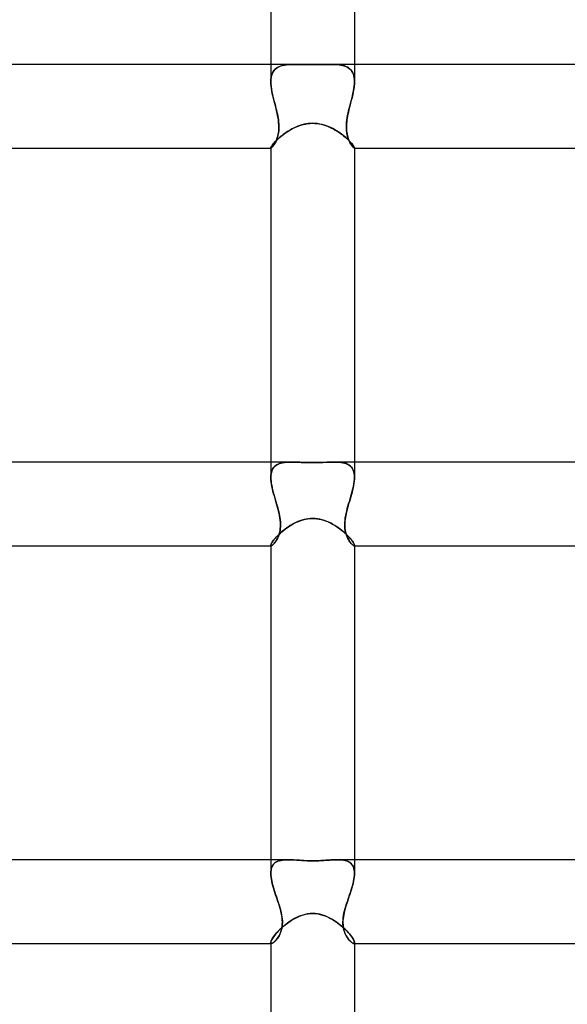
# Model space of a CAD drawing. Header units: millimetres. Extents: x -630 to 630, y -2 to 380.
# Tile 58 of 109: x -14 to 12, y 92 to 139. Entities that reach past the tile are written whole.
import ezdxf

# ---------------------------------------------------------------- set-up
doc = ezdxf.new("R2010")
doc.units = ezdxf.units.MM
doc.layers.add('HIDDEN', color=7, linetype='Continuous')
doc.layers.add('THICK', color=7, linetype='Continuous')

msp = doc.modelspace()

# ---------------------------------------------------------------- linework, layer by layer
at = {"layer": 'HIDDEN'}
for p, q in [((-2, 137), (-2, 136.18)), ((-1.533, 136.92), (-1.611, 136.889)), ((-1.591, 136.898), (-1.515, 136.926)), ((-1.449, 136.945), (-1.533, 136.92)), ((-1.515, 136.926), (-1.433, 136.949)), ((-1.36, 136.964), (-1.449, 136.945)), ((-1.433, 136.949), (-1.347, 136.967)), ((-1.266, 136.979), (-1.36, 136.964)), ((-1.347, 136.967), (-1.255, 136.98)), ((-1.167, 136.989), (-1.266, 136.979)), ((-1.255, 136.98), (-1.16, 136.99)), ((-1.065, 136.996), (-1.167, 136.989)), ((-1.16, 136.99), (-1.06, 136.996)), ((-0.958, 136.999), (-1.065, 136.996)), ((-1.06, 136.996), (-0.956, 136.999)), ((-0.847, 137), (-0.958, 136.999)), ((-0.956, 136.999), (-0.848, 137)), ((-0.735, 136.999), (-0.847, 137)), ((-0.619, 136.997), (-0.735, 136.999)), ((-0.491, 136.994), (-0.619, 136.997)), ((-0.344, 136.991), (-0.491, 136.994)), ((-0.18, 136.989), (-0.344, 136.991)), ((0, 136.988), (-0.18, 136.989)), ((0.148, 136.988), (0, 136.988)), ((0.294, 136.99), (0.148, 136.988)), ((0.438, 136.993), (0.294, 136.99)), ((0.58, 136.996), (0.438, 136.993)), ((0.717, 136.999), (0.58, 136.996)), ((0.849, 137), (0.717, 136.999)), ((0.847, 137), (0.958, 136.999)), ((0.956, 136.999), (0.849, 137)), ((1.06, 136.996), (0.956, 136.999)), ((0.958, 136.999), (1.065, 136.996)), ((1.16, 136.99), (1.06, 136.996)), ((1.065, 136.996), (1.167, 136.989)), ((1.256, 136.98), (1.16, 136.99)), ((1.167, 136.989), (1.266, 136.979)), ((1.347, 136.967), (1.256, 136.98)), ((1.266, 136.979), (1.36, 136.964)), ((1.434, 136.949), (1.347, 136.967)), ((1.36, 136.964), (1.449, 136.945)), ((1.515, 136.926), (1.434, 136.949)), ((1.449, 136.945), (1.533, 136.92)), ((1.591, 136.898), (1.515, 136.926)), ((1.533, 136.92), (1.611, 136.889)), ((2, 137), (2, 136.18)), ((-1.988, 136.363), (-1.971, 136.448)), ((-1.966, 136.47), (-1.985, 136.38)), ((-1.971, 136.448), (-1.948, 136.527)), ((-1.938, 136.553), (-1.966, 136.47)), ((-1.948, 136.527), (-1.918, 136.599)), ((-1.902, 136.629), (-1.938, 136.553)), ((-1.918, 136.599), (-1.88, 136.665)), ((-1.859, 136.696), (-1.902, 136.629)), ((-1.88, 136.665), (-1.836, 136.725)), ((-1.808, 136.755), (-1.859, 136.696)), ((-1.836, 136.725), (-1.784, 136.778)), ((-1.749, 136.807), (-1.808, 136.755)), ((-1.784, 136.778), (-1.726, 136.824)), ((-1.683, 136.852), (-1.749, 136.807)), ((-1.726, 136.824), (-1.661, 136.864)), ((-1.611, 136.889), (-1.683, 136.852)), ((-1.661, 136.864), (-1.591, 136.898)), ((1.662, 136.864), (1.591, 136.898)), ((1.611, 136.889), (1.683, 136.852)), ((1.726, 136.824), (1.662, 136.864)), ((1.683, 136.852), (1.749, 136.807)), ((1.784, 136.777), (1.726, 136.824)), ((1.749, 136.807), (1.808, 136.755)), ((1.836, 136.724), (1.784, 136.777)), ((1.808, 136.755), (1.859, 136.696)), ((1.88, 136.665), (1.836, 136.724)), ((1.859, 136.696), (1.902, 136.629)), ((1.918, 136.599), (1.88, 136.665)), ((1.902, 136.629), (1.938, 136.553)), ((1.948, 136.526), (1.918, 136.599)), ((1.938, 136.553), (1.966, 136.47)), ((1.971, 136.447), (1.948, 136.526)), ((1.966, 136.47), (1.985, 136.38)), ((1.988, 136.363), (1.971, 136.447)), ((-1.996, 136.283), (-2, 136.179)), ((-2, 136.179), (-1.997, 136.274)), ((-1.997, 136.072), (-2, 136.179)), ((-2, 136.179), (-1.996, 136.063)), ((-1.997, 136.274), (-1.988, 136.363)), ((-1.987, 135.962), (-1.997, 136.072)), ((-1.985, 136.38), (-1.996, 136.283)), ((-1.996, 136.063), (-1.985, 135.941)), ((-1.972, 135.848), (-1.987, 135.962)), ((1.972, 135.848), (1.987, 135.962)), ((1.985, 136.38), (1.996, 136.283)), ((1.996, 136.063), (1.985, 135.941)), ((1.987, 135.962), (1.997, 136.072)), ((1.997, 136.274), (1.988, 136.363)), ((1.996, 136.283), (2, 136.179)), ((2, 136.179), (1.996, 136.063)), ((2, 136.179), (1.997, 136.274)), ((1.997, 136.072), (2, 136.179)), ((-1.985, 135.941), (-1.966, 135.814)), ((-1.952, 135.731), (-1.972, 135.848)), ((-1.966, 135.814), (-1.943, 135.684)), ((-1.928, 135.612), (-1.952, 135.731)), ((-1.943, 135.684), (-1.914, 135.551)), ((-1.901, 135.492), (-1.928, 135.612)), ((-1.914, 135.551), (-1.883, 135.416)), ((-1.871, 135.37), (-1.901, 135.492)), ((1.871, 135.37), (1.901, 135.492)), ((1.914, 135.551), (1.883, 135.416)), ((1.901, 135.492), (1.928, 135.612)), ((1.943, 135.684), (1.914, 135.551)), ((1.928, 135.612), (1.952, 135.731)), ((1.966, 135.814), (1.943, 135.684)), ((1.952, 135.731), (1.972, 135.848)), ((1.985, 135.941), (1.966, 135.814)), ((-1.883, 135.416), (-1.848, 135.278)), ((-1.84, 135.247), (-1.871, 135.37)), ((-1.848, 135.278), (-1.812, 135.14)), ((-1.808, 135.124), (-1.84, 135.247)), ((-1.812, 135.14), (-1.776, 135)), ((-1.776, 135), (-1.808, 135.124)), ((1.812, 135.14), (1.776, 135)), ((1.776, 135), (1.808, 135.124)), ((1.808, 135.124), (1.84, 135.247)), ((1.848, 135.278), (1.812, 135.14)), ((1.84, 135.247), (1.871, 135.37)), ((1.883, 135.416), (1.848, 135.278)), ((-1.748, 134.887), (-1.776, 135)), ((-1.776, 135), (-1.752, 134.905)), ((-1.752, 134.905), (-1.729, 134.811)), ((-1.72, 134.774), (-1.748, 134.887)), ((-1.729, 134.811), (-1.707, 134.716)), ((-1.695, 134.661), (-1.72, 134.774)), ((-1.707, 134.716), (-1.686, 134.622)), ((-1.672, 134.549), (-1.695, 134.661)), ((-1.686, 134.622), (-1.668, 134.528)), ((-1.652, 134.439), (-1.672, 134.549)), ((1.652, 134.439), (1.672, 134.55)), ((1.686, 134.622), (1.668, 134.528)), ((1.672, 134.55), (1.695, 134.661)), ((1.707, 134.716), (1.686, 134.622)), ((1.695, 134.661), (1.72, 134.774)), ((1.729, 134.811), (1.707, 134.716)), ((1.72, 134.774), (1.748, 134.887)), ((1.752, 134.905), (1.729, 134.811)), ((1.748, 134.887), (1.776, 135)), ((1.776, 135), (1.752, 134.905)), ((-1.668, 134.528), (-1.651, 134.435)), ((-1.636, 134.33), (-1.652, 134.439)), ((-1.651, 134.435), (-1.638, 134.343)), ((-1.638, 134.343), (-1.627, 134.252)), ((-1.624, 134.223), (-1.636, 134.33)), ((-1.627, 134.252), (-1.619, 134.163)), ((-1.616, 134.119), (-1.624, 134.223)), ((-1.619, 134.163), (-1.614, 134.074)), ((-1.613, 134.018), (-1.616, 134.119)), ((-0.668, 134.06), (-0.564, 134.095)), ((-0.564, 134.095), (-0.457, 134.126)), ((-0.457, 134.126), (-0.346, 134.151)), ((-0.346, 134.151), (-0.231, 134.169)), ((-0.231, 134.169), (-0.116, 134.181)), ((-0.116, 134.181), (0, 134.184)), ((0, 134.184), (0.104, 134.181)), ((0.104, 134.181), (0.207, 134.172)), ((0.207, 134.172), (0.31, 134.157)), ((0.31, 134.157), (0.413, 134.137)), ((0.413, 134.137), (0.515, 134.11)), ((0.515, 134.11), (0.614, 134.079)), ((0.614, 134.079), (0.712, 134.043)), ((1.613, 134.019), (1.616, 134.12)), ((1.619, 134.163), (1.614, 134.074)), ((1.616, 134.12), (1.624, 134.224)), ((1.627, 134.252), (1.619, 134.163)), ((1.624, 134.224), (1.636, 134.331)), ((1.638, 134.343), (1.627, 134.252)), ((1.636, 134.331), (1.652, 134.439)), ((1.651, 134.435), (1.638, 134.343)), ((1.668, 134.528), (1.651, 134.435)), ((-1.666, 133.57), (-1.648, 133.65)), ((-1.644, 133.67), (-1.659, 133.598)), ((-1.648, 133.65), (-1.633, 133.735)), ((-1.631, 133.745), (-1.644, 133.67)), ((-1.633, 133.735), (-1.622, 133.825)), ((-1.622, 133.823), (-1.631, 133.745)), ((-1.622, 133.825), (-1.615, 133.919)), ((-1.616, 133.904), (-1.622, 133.823)), ((-1.613, 133.988), (-1.616, 133.904)), ((-1.615, 133.919), (-1.613, 134.018)), ((-1.614, 134.074), (-1.613, 133.988)), ((-1.516, 133.558), (-1.446, 133.614)), ((-1.446, 133.614), (-1.373, 133.67)), ((-1.373, 133.67), (-1.296, 133.725)), ((-1.296, 133.725), (-1.216, 133.78)), ((-1.216, 133.78), (-1.132, 133.832)), ((-1.132, 133.832), (-1.046, 133.883)), ((-1.046, 133.883), (-0.957, 133.932)), ((-0.957, 133.932), (-0.864, 133.977)), ((-0.864, 133.977), (-0.768, 134.021)), ((-0.768, 134.021), (-0.668, 134.06)), ((0.712, 134.043), (0.808, 134.003)), ((0.808, 134.003), (0.901, 133.96)), ((0.901, 133.96), (0.992, 133.913)), ((0.992, 133.913), (1.08, 133.863)), ((1.08, 133.863), (1.166, 133.812)), ((1.166, 133.812), (1.248, 133.758)), ((1.248, 133.758), (1.328, 133.703)), ((1.328, 133.703), (1.404, 133.646)), ((1.404, 133.646), (1.477, 133.59)), ((1.614, 134.074), (1.613, 133.988)), ((1.615, 133.92), (1.613, 134.019)), ((1.613, 133.988), (1.616, 133.904)), ((1.622, 133.826), (1.615, 133.92)), ((1.616, 133.904), (1.622, 133.823)), ((1.633, 133.736), (1.622, 133.826)), ((1.622, 133.823), (1.631, 133.745)), ((1.631, 133.745), (1.644, 133.67)), ((1.647, 133.651), (1.633, 133.736)), ((1.644, 133.67), (1.659, 133.598)), ((1.666, 133.571), (1.647, 133.651)), ((-1.94, 133.123), (-1.913, 133.16)), ((-1.913, 133.16), (-1.88, 133.2)), ((-1.88, 133.2), (-1.843, 133.244)), ((-1.878, 133.109), (-1.851, 133.148)), ((-1.843, 133.16), (-1.867, 133.124)), ((-1.851, 133.148), (-1.823, 133.192)), ((-1.843, 133.244), (-1.8, 133.292)), ((-1.818, 133.201), (-1.843, 133.16)), ((-1.823, 133.192), (-1.794, 133.242)), ((-1.792, 133.245), (-1.818, 133.201)), ((-1.8, 133.292), (-1.752, 133.342)), ((-1.794, 133.242), (-1.766, 133.297)), ((-1.767, 133.294), (-1.792, 133.245)), ((-1.743, 133.347), (-1.767, 133.294)), ((-1.766, 133.297), (-1.738, 133.358)), ((-1.752, 133.342), (-1.7, 133.394)), ((-1.72, 133.404), (-1.743, 133.347)), ((-1.738, 133.358), (-1.712, 133.423)), ((-1.697, 133.465), (-1.72, 133.404)), ((-1.712, 133.423), (-1.688, 133.494)), ((-1.7, 133.394), (-1.642, 133.447)), ((-1.677, 133.53), (-1.697, 133.465)), ((-1.688, 133.494), (-1.666, 133.57)), ((-1.659, 133.598), (-1.677, 133.53)), ((-1.642, 133.447), (-1.581, 133.502)), ((-1.581, 133.502), (-1.516, 133.558)), ((1.477, 133.59), (1.546, 133.533)), ((1.546, 133.533), (1.611, 133.476)), ((1.611, 133.476), (1.671, 133.42)), ((1.659, 133.598), (1.677, 133.53)), ((1.688, 133.495), (1.666, 133.571)), ((1.671, 133.42), (1.728, 133.366)), ((1.677, 133.53), (1.697, 133.465)), ((1.712, 133.424), (1.688, 133.495)), ((1.697, 133.465), (1.72, 133.404)), ((1.738, 133.358), (1.712, 133.424)), ((1.72, 133.404), (1.743, 133.347)), ((1.728, 133.366), (1.779, 133.314)), ((1.766, 133.298), (1.738, 133.358)), ((1.743, 133.347), (1.767, 133.294)), ((1.794, 133.243), (1.766, 133.298)), ((1.767, 133.294), (1.792, 133.245)), ((1.779, 133.314), (1.825, 133.264)), ((1.792, 133.245), (1.818, 133.201)), ((1.822, 133.193), (1.794, 133.243)), ((1.818, 133.201), (1.843, 133.16)), ((1.85, 133.149), (1.822, 133.193)), ((1.825, 133.264), (1.866, 133.217)), ((1.843, 133.16), (1.867, 133.124)), ((1.877, 133.11), (1.85, 133.149)), ((1.866, 133.217), (1.902, 133.173)), ((1.902, 133.173), (1.933, 133.134)), ((-2, 133.01), (-1.998, 133.022)), ((-2, 133.01), (-2, 133.007)), ((-2, 133.007), (-2, 133.01)), ((-2, 133.007), (-1.999, 133.004)), ((-1.999, 133.004), (-2, 133.007)), ((-1.999, 133.004), (-1.998, 133.002)), ((-1.998, 133.002), (-1.999, 133.004)), ((-1.998, 133.022), (-1.991, 133.04)), ((-1.998, 133.002), (-1.996, 133.001)), ((-1.996, 133.001), (-1.998, 133.002)), ((-1.996, 133.001), (-1.994, 133)), ((-1.994, 133), (-1.996, 133.001)), ((-1.994, 133), (-1.992, 133)), ((-1.991, 133), (-1.994, 133)), ((-1.992, 133), (-1.981, 133.003)), ((-1.991, 133.04), (-1.979, 133.063)), ((-1.982, 133.003), (-1.991, 133)), ((-1.968, 133.011), (-1.982, 133.003)), ((-1.981, 133.003), (-1.966, 133.013)), ((-1.979, 133.063), (-1.962, 133.091)), ((-1.952, 133.024), (-1.968, 133.011)), ((-1.966, 133.013), (-1.948, 133.028)), ((-1.962, 133.091), (-1.94, 133.123)), ((-1.934, 133.042), (-1.952, 133.024)), ((-1.948, 133.028), (-1.927, 133.049)), ((-1.913, 133.065), (-1.934, 133.042)), ((-1.927, 133.049), (-1.904, 133.076)), ((-1.891, 133.092), (-1.913, 133.065)), ((-1.904, 133.076), (-1.878, 133.109)), ((-1.867, 133.124), (-1.891, 133.092)), ((1.867, 133.124), (1.891, 133.092)), ((1.903, 133.077), (1.877, 133.11)), ((1.891, 133.092), (1.913, 133.065)), ((1.927, 133.05), (1.903, 133.077)), ((1.913, 133.065), (1.934, 133.042)), ((1.948, 133.028), (1.927, 133.05)), ((1.933, 133.134), (1.957, 133.098)), ((1.934, 133.042), (1.952, 133.024)), ((1.966, 133.013), (1.948, 133.028)), ((1.952, 133.024), (1.968, 133.011)), ((1.957, 133.098), (1.976, 133.068)), ((1.981, 133.003), (1.966, 133.013)), ((1.968, 133.011), (1.982, 133.003)), ((1.976, 133.068), (1.99, 133.043)), ((1.992, 133), (1.981, 133.003)), ((1.982, 133.003), (1.991, 133)), ((1.99, 133.043), (1.997, 133.023)), ((1.991, 133), (1.994, 133)), ((1.994, 133), (1.992, 133)), ((1.996, 133.001), (1.994, 133)), ((1.994, 133), (1.996, 133.001)), ((1.998, 133.002), (1.996, 133.001)), ((1.996, 133.001), (1.998, 133.002)), ((1.997, 133.023), (2, 133.01)), ((1.999, 133.004), (1.998, 133.002)), ((1.998, 133.002), (1.999, 133.004)), ((2, 133.007), (1.999, 133.004)), ((1.999, 133.004), (2, 133.007)), ((2, 133.01), (2, 133.007)), ((2, 133.007), (2, 133.01)), ((-2, 118), (-2, 117.265)), ((-1.966, 117.536), (-1.938, 117.614)), ((-1.926, 117.641), (-1.953, 117.576)), ((-1.938, 117.614), (-1.902, 117.685)), ((-1.893, 117.699), (-1.926, 117.641)), ((-1.902, 117.685), (-1.858, 117.747)), ((-1.855, 117.751), (-1.893, 117.699)), ((-1.858, 117.747), (-1.806, 117.802)), ((-1.811, 117.798), (-1.855, 117.751)), ((-1.761, 117.839), (-1.811, 117.798)), ((-1.806, 117.802), (-1.746, 117.85)), ((-1.706, 117.874), (-1.761, 117.839)), ((-1.746, 117.85), (-1.679, 117.89)), ((-1.647, 117.905), (-1.706, 117.874)), ((-1.679, 117.89), (-1.604, 117.923)), ((-1.583, 117.93), (-1.647, 117.905)), ((-1.604, 117.923), (-1.524, 117.949)), ((-1.515, 117.951), (-1.583, 117.93)), ((-1.524, 117.949), (-1.437, 117.969)), ((-1.444, 117.968), (-1.515, 117.951)), ((-1.368, 117.98), (-1.444, 117.968)), ((-1.437, 117.969), (-1.344, 117.984)), ((-1.289, 117.99), (-1.368, 117.98)), ((-1.344, 117.984), (-1.246, 117.993)), ((-1.207, 117.996), (-1.289, 117.99)), ((-1.246, 117.993), (-1.143, 117.998)), ((-1.122, 117.999), (-1.207, 117.996)), ((-1.143, 117.998), (-1.034, 118)), ((-1.034, 118), (-1.122, 117.999)), ((-0.932, 117.999), (-1.034, 118)), ((-0.828, 117.996), (-0.932, 117.999)), ((-0.72, 117.992), (-0.828, 117.996)), ((-0.61, 117.987), (-0.72, 117.992)), ((-0.489, 117.981), (-0.61, 117.987)), ((-0.346, 117.976), (-0.489, 117.981)), ((-0.183, 117.971), (-0.346, 117.976)), ((0, 117.97), (-0.183, 117.971)), ((0.139, 117.971), (0, 117.97)), ((0.277, 117.974), (0.139, 117.971)), ((0.413, 117.978), (0.277, 117.974)), ((0.546, 117.984), (0.413, 117.978)), ((0.674, 117.99), (0.546, 117.984)), ((0.799, 117.995), (0.674, 117.99)), ((0.919, 117.999), (0.799, 117.995)), ((1.034, 118), (0.919, 117.999)), ((1.143, 117.998), (1.034, 118)), ((1.034, 118), (1.122, 117.999)), ((1.122, 117.999), (1.207, 117.996)), ((1.246, 117.993), (1.143, 117.998)), ((1.207, 117.996), (1.289, 117.99)), ((1.344, 117.984), (1.246, 117.993)), ((1.289, 117.99), (1.368, 117.98)), ((1.437, 117.969), (1.344, 117.984)), ((1.368, 117.98), (1.444, 117.968)), ((1.524, 117.949), (1.437, 117.969)), ((1.444, 117.968), (1.515, 117.951)), ((1.515, 117.951), (1.583, 117.93)), ((1.604, 117.923), (1.524, 117.949)), ((1.583, 117.93), (1.647, 117.905)), ((1.679, 117.89), (1.604, 117.923)), ((1.647, 117.905), (1.706, 117.874)), ((1.746, 117.85), (1.679, 117.89)), ((1.706, 117.874), (1.761, 117.839)), ((1.806, 117.802), (1.746, 117.85)), ((1.761, 117.839), (1.811, 117.798)), ((1.858, 117.747), (1.806, 117.802)), ((1.811, 117.798), (1.855, 117.751)), ((1.855, 117.751), (1.893, 117.699)), ((1.902, 117.685), (1.858, 117.747)), ((1.893, 117.699), (1.926, 117.641)), ((1.938, 117.614), (1.902, 117.685)), ((1.926, 117.641), (1.953, 117.576)), ((1.966, 117.536), (1.938, 117.614)), ((2, 118), (2, 117.265)), ((-2, 117.264), (-1.996, 117.361)), ((-1.997, 117.35), (-2, 117.265)), ((-2, 117.265), (-1.997, 117.174)), ((-1.996, 117.162), (-2, 117.264)), ((-1.988, 117.431), (-1.997, 117.35)), ((-1.997, 117.174), (-1.989, 117.078)), ((-1.996, 117.361), (-1.985, 117.452)), ((-1.986, 117.055), (-1.996, 117.162)), ((-1.974, 117.506), (-1.988, 117.431)), ((-1.985, 117.452), (-1.966, 117.536)), ((-1.953, 117.576), (-1.974, 117.506)), ((1.953, 117.576), (1.974, 117.506)), ((1.985, 117.452), (1.966, 117.536)), ((1.974, 117.506), (1.988, 117.431)), ((1.996, 117.361), (1.985, 117.452)), ((1.986, 117.055), (1.996, 117.162)), ((1.988, 117.431), (1.997, 117.35)), ((1.997, 117.174), (1.989, 117.078)), ((2, 117.264), (1.996, 117.361)), ((1.996, 117.162), (2, 117.264)), ((1.997, 117.35), (2, 117.265)), ((2, 117.265), (1.997, 117.174)), ((-1.989, 117.078), (-1.976, 116.98)), ((-1.97, 116.945), (-1.986, 117.055)), ((-1.976, 116.98), (-1.958, 116.878)), ((-1.949, 116.833), (-1.97, 116.945)), ((-1.958, 116.878), (-1.937, 116.774)), ((-1.924, 116.718), (-1.949, 116.833)), ((-1.937, 116.774), (-1.912, 116.667)), ((-1.895, 116.601), (-1.924, 116.718)), ((1.895, 116.601), (1.924, 116.718)), ((1.937, 116.774), (1.912, 116.667)), ((1.924, 116.718), (1.949, 116.833)), ((1.958, 116.878), (1.937, 116.774)), ((1.949, 116.833), (1.97, 116.945)), ((1.976, 116.98), (1.958, 116.878)), ((1.97, 116.945), (1.986, 117.055)), ((1.989, 117.078), (1.976, 116.98)), ((-1.912, 116.667), (-1.884, 116.559)), ((-1.863, 116.482), (-1.895, 116.601)), ((-1.884, 116.559), (-1.854, 116.45)), ((-1.829, 116.363), (-1.863, 116.482)), ((-1.854, 116.45), (-1.822, 116.339)), ((-1.793, 116.242), (-1.829, 116.363)), ((-1.822, 116.339), (-1.789, 116.227)), ((-1.757, 116.121), (-1.793, 116.242)), ((-1.789, 116.227), (-1.755, 116.114)), ((1.789, 116.227), (1.755, 116.114)), ((1.757, 116.121), (1.793, 116.242)), ((1.822, 116.339), (1.789, 116.227)), ((1.793, 116.242), (1.829, 116.363)), ((1.854, 116.45), (1.822, 116.339)), ((1.829, 116.363), (1.863, 116.482)), ((1.884, 116.559), (1.854, 116.45)), ((1.863, 116.482), (1.895, 116.601)), ((1.912, 116.667), (1.884, 116.559)), ((-1.721, 116), (-1.757, 116.121)), ((-1.755, 116.114), (-1.721, 116)), ((-1.689, 115.886), (-1.721, 116)), ((-1.721, 116), (-1.694, 115.906)), ((-1.694, 115.906), (-1.668, 115.812)), ((-1.657, 115.773), (-1.689, 115.886)), ((-1.668, 115.812), (-1.643, 115.718)), ((-1.628, 115.66), (-1.657, 115.773)), ((1.628, 115.66), (1.657, 115.773)), ((1.668, 115.812), (1.643, 115.718)), ((1.657, 115.773), (1.689, 115.886)), ((1.694, 115.906), (1.668, 115.812)), ((1.689, 115.886), (1.721, 116)), ((1.721, 116), (1.694, 115.906)), ((1.721, 116), (1.757, 116.121)), ((1.755, 116.114), (1.721, 116)), ((-1.643, 115.718), (-1.62, 115.624)), ((-1.602, 115.548), (-1.628, 115.66)), ((-1.62, 115.624), (-1.598, 115.531)), ((-1.58, 115.438), (-1.602, 115.548)), ((-1.598, 115.531), (-1.58, 115.438)), ((-1.561, 115.329), (-1.58, 115.438)), ((-1.58, 115.438), (-1.564, 115.346)), ((-1.564, 115.346), (-1.551, 115.256)), ((-1.547, 115.222), (-1.561, 115.329)), ((-0.458, 115.238), (-0.346, 115.265)), ((-0.346, 115.265), (-0.231, 115.285)), ((-0.231, 115.285), (-0.116, 115.297)), ((-0.116, 115.297), (0, 115.301)), ((0, 115.301), (0.103, 115.298)), ((0.103, 115.298), (0.205, 115.288)), ((0.205, 115.288), (0.309, 115.272)), ((0.309, 115.272), (0.411, 115.25)), ((1.547, 115.222), (1.561, 115.329)), ((1.564, 115.346), (1.551, 115.256)), ((1.561, 115.329), (1.58, 115.438)), ((1.58, 115.438), (1.564, 115.346)), ((1.58, 115.438), (1.602, 115.548)), ((1.598, 115.531), (1.58, 115.438)), ((1.62, 115.624), (1.598, 115.531)), ((1.602, 115.548), (1.628, 115.66)), ((1.643, 115.718), (1.62, 115.624)), ((-1.558, 114.731), (-1.546, 114.821)), ((-1.545, 114.825), (-1.556, 114.747)), ((-1.551, 115.256), (-1.542, 115.166)), ((-1.539, 115.116), (-1.547, 115.222)), ((-1.546, 114.821), (-1.538, 114.915)), ((-1.538, 114.906), (-1.545, 114.825)), ((-1.542, 115.166), (-1.537, 115.077)), ((-1.536, 115.014), (-1.539, 115.116)), ((-1.538, 114.915), (-1.536, 115.014)), ((-1.536, 114.991), (-1.538, 114.906)), ((-1.537, 115.077), (-1.536, 114.991)), ((-1.399, 114.73), (-1.321, 114.791)), ((-1.321, 114.791), (-1.239, 114.851)), ((-1.239, 114.851), (-1.153, 114.91)), ((-1.153, 114.91), (-1.064, 114.967)), ((-1.064, 114.967), (-0.972, 115.021)), ((-0.972, 115.021), (-0.877, 115.073)), ((-0.877, 115.073), (-0.777, 115.121)), ((-0.777, 115.121), (-0.674, 115.165)), ((-0.674, 115.165), (-0.568, 115.204)), ((-0.568, 115.204), (-0.458, 115.238)), ((0.411, 115.25), (0.512, 115.222)), ((0.512, 115.222), (0.61, 115.189)), ((0.61, 115.189), (0.707, 115.151)), ((0.707, 115.151), (0.802, 115.109)), ((0.802, 115.109), (0.894, 115.063)), ((0.894, 115.063), (0.984, 115.014)), ((0.984, 115.014), (1.072, 114.962)), ((1.072, 114.962), (1.157, 114.908)), ((1.157, 114.908), (1.239, 114.851)), ((1.239, 114.851), (1.319, 114.793)), ((1.319, 114.793), (1.395, 114.733)), ((1.536, 115.014), (1.539, 115.116)), ((1.537, 115.077), (1.536, 114.991)), ((1.538, 114.915), (1.536, 115.014)), ((1.536, 114.991), (1.538, 114.906)), ((1.542, 115.166), (1.537, 115.077)), ((1.546, 114.821), (1.538, 114.915)), ((1.538, 114.906), (1.545, 114.825)), ((1.539, 115.116), (1.547, 115.222)), ((1.551, 115.256), (1.542, 115.166)), ((1.545, 114.825), (1.556, 114.747)), ((1.558, 114.731), (1.546, 114.821)), ((-1.826, 114.314), (-1.78, 114.369)), ((-1.78, 114.369), (-1.728, 114.426)), ((-1.728, 114.426), (-1.671, 114.484)), ((-1.711, 114.295), (-1.68, 114.354)), ((-1.683, 114.347), (-1.711, 114.294)), ((-1.657, 114.404), (-1.683, 114.347)), ((-1.68, 114.354), (-1.65, 114.419)), ((-1.671, 114.484), (-1.61, 114.545)), ((-1.631, 114.465), (-1.657, 114.404)), ((-1.65, 114.419), (-1.622, 114.489)), ((-1.608, 114.53), (-1.631, 114.465)), ((-1.622, 114.489), (-1.598, 114.565)), ((-1.61, 114.545), (-1.544, 114.606)), ((-1.588, 114.599), (-1.608, 114.53)), ((-1.598, 114.565), (-1.576, 114.645)), ((-1.57, 114.671), (-1.588, 114.599)), ((-1.576, 114.645), (-1.558, 114.731)), ((-1.556, 114.747), (-1.57, 114.671)), ((-1.544, 114.606), (-1.473, 114.668)), ((-1.473, 114.668), (-1.399, 114.73)), ((1.395, 114.733), (1.467, 114.673)), ((1.467, 114.673), (1.537, 114.613)), ((1.537, 114.613), (1.602, 114.552)), ((1.556, 114.747), (1.57, 114.671)), ((1.576, 114.645), (1.558, 114.731)), ((1.57, 114.671), (1.588, 114.599)), ((1.598, 114.565), (1.576, 114.645)), ((1.588, 114.599), (1.608, 114.53)), ((1.622, 114.489), (1.598, 114.565)), ((1.602, 114.552), (1.663, 114.493)), ((1.608, 114.53), (1.631, 114.465)), ((1.65, 114.419), (1.622, 114.489)), ((1.631, 114.465), (1.657, 114.404)), ((1.68, 114.354), (1.65, 114.419)), ((1.657, 114.404), (1.683, 114.347)), ((1.663, 114.493), (1.719, 114.435)), ((1.711, 114.295), (1.68, 114.354)), ((1.683, 114.347), (1.711, 114.294)), ((1.719, 114.435), (1.772, 114.378)), ((1.772, 114.378), (1.819, 114.323)), ((1.819, 114.323), (1.861, 114.271)), ((-2, 114.023), (-1.998, 114.042)), ((-2, 114.023), (-1.999, 114.016)), ((-1.999, 114.016), (-2, 114.023)), ((-1.999, 114.016), (-1.998, 114.01)), ((-1.998, 114.01), (-1.999, 114.016)), ((-1.998, 114.042), (-1.99, 114.066)), ((-1.998, 114.01), (-1.995, 114.006)), ((-1.995, 114.006), (-1.998, 114.01)), ((-1.995, 114.006), (-1.991, 114.002)), ((-1.991, 114.002), (-1.995, 114.006)), ((-1.991, 114.002), (-1.986, 114)), ((-1.986, 114.001), (-1.991, 114.002)), ((-1.99, 114.066), (-1.977, 114.096)), ((-1.981, 114), (-1.986, 114.001)), ((-1.986, 114), (-1.98, 114)), ((-1.966, 114.003), (-1.981, 114)), ((-1.98, 114), (-1.964, 114.003)), ((-1.977, 114.096), (-1.958, 114.131)), ((-1.949, 114.011), (-1.966, 114.003)), ((-1.964, 114.003), (-1.945, 114.013)), ((-1.958, 114.131), (-1.934, 114.17)), ((-1.929, 114.024), (-1.949, 114.011)), ((-1.945, 114.013), (-1.922, 114.028)), ((-1.934, 114.17), (-1.904, 114.214)), ((-1.906, 114.041), (-1.929, 114.024)), ((-1.922, 114.028), (-1.897, 114.05)), ((-1.881, 114.064), (-1.906, 114.041)), ((-1.904, 114.214), (-1.868, 114.262)), ((-1.897, 114.05), (-1.868, 114.077)), ((-1.854, 114.091), (-1.881, 114.064)), ((-1.868, 114.262), (-1.826, 114.314)), ((-1.868, 114.077), (-1.839, 114.109)), ((-1.827, 114.123), (-1.854, 114.091)), ((-1.839, 114.109), (-1.807, 114.148)), ((-1.798, 114.16), (-1.827, 114.123)), ((-1.807, 114.148), (-1.775, 114.191)), ((-1.769, 114.201), (-1.798, 114.16)), ((-1.775, 114.191), (-1.743, 114.24)), ((-1.74, 114.245), (-1.769, 114.201)), ((-1.743, 114.24), (-1.711, 114.295)), ((-1.711, 114.294), (-1.74, 114.245)), ((1.743, 114.24), (1.711, 114.295)), ((1.711, 114.294), (1.74, 114.245)), ((1.74, 114.245), (1.769, 114.201)), ((1.775, 114.191), (1.743, 114.24)), ((1.769, 114.201), (1.798, 114.16)), ((1.807, 114.148), (1.775, 114.191)), ((1.798, 114.16), (1.827, 114.123)), ((1.839, 114.109), (1.807, 114.148)), ((1.827, 114.123), (1.854, 114.091)), ((1.868, 114.077), (1.839, 114.109)), ((1.854, 114.091), (1.881, 114.064)), ((1.861, 114.271), (1.898, 114.222)), ((1.897, 114.05), (1.868, 114.077)), ((1.881, 114.064), (1.906, 114.041)), ((1.922, 114.028), (1.897, 114.05)), ((1.898, 114.222), (1.929, 114.177)), ((1.906, 114.041), (1.929, 114.024)), ((1.945, 114.013), (1.922, 114.028)), ((1.929, 114.177), (1.955, 114.136)), ((1.929, 114.024), (1.949, 114.011)), ((1.964, 114.003), (1.945, 114.013)), ((1.949, 114.011), (1.966, 114.003)), ((1.955, 114.136), (1.975, 114.1)), ((1.98, 114), (1.964, 114.003)), ((1.966, 114.003), (1.981, 114)), ((1.975, 114.1), (1.989, 114.069)), ((1.986, 114), (1.98, 114)), ((1.981, 114), (1.986, 114.001)), ((1.991, 114.002), (1.986, 114)), ((1.986, 114.001), (1.991, 114.002)), ((1.989, 114.069), (1.997, 114.043)), ((1.995, 114.006), (1.991, 114.002)), ((1.991, 114.002), (1.995, 114.006)), ((1.998, 114.01), (1.995, 114.006)), ((1.995, 114.006), (1.998, 114.01)), ((1.997, 114.043), (2, 114.023)), ((1.999, 114.016), (1.998, 114.01)), ((1.998, 114.01), (1.999, 114.016)), ((2, 114.023), (1.999, 114.016)), ((1.999, 114.016), (2, 114.023)), ((-2, 99), (-2, 98.344)), ((-1.88, 98.767), (-1.836, 98.816)), ((-1.822, 98.83), (-1.863, 98.788)), ((-1.836, 98.816), (-1.786, 98.859)), ((-1.776, 98.866), (-1.822, 98.83)), ((-1.786, 98.859), (-1.729, 98.895)), ((-1.725, 98.897), (-1.776, 98.866)), ((-1.729, 98.895), (-1.667, 98.926)), ((-1.67, 98.924), (-1.725, 98.897)), ((-1.611, 98.946), (-1.67, 98.924)), ((-1.667, 98.926), (-1.598, 98.95)), ((-1.548, 98.964), (-1.611, 98.946)), ((-1.598, 98.95), (-1.525, 98.969)), ((-1.481, 98.978), (-1.548, 98.964)), ((-1.525, 98.969), (-1.447, 98.983)), ((-1.411, 98.988), (-1.481, 98.978)), ((-1.447, 98.983), (-1.363, 98.993)), ((-1.338, 98.995), (-1.411, 98.988)), ((-1.363, 98.993), (-1.276, 98.998)), ((-1.262, 98.999), (-1.338, 98.995)), ((-1.276, 98.998), (-1.184, 99)), ((-1.183, 99), (-1.262, 98.999)), ((-1.099, 98.999), (-1.183, 99)), ((-1.011, 98.996), (-1.099, 98.999)), ((-0.92, 98.991), (-1.011, 98.996)), ((-0.828, 98.985), (-0.92, 98.991)), ((-0.732, 98.978), (-0.828, 98.985)), ((-0.635, 98.97), (-0.732, 98.978)), ((-0.535, 98.963), (-0.635, 98.97)), ((-0.423, 98.956), (-0.535, 98.963)), ((-0.295, 98.949), (-0.423, 98.956)), ((-0.154, 98.944), (-0.295, 98.949)), ((0, 98.942), (-0.154, 98.944)), ((0.131, 98.943), (0, 98.942)), ((0.261, 98.948), (0.131, 98.943)), ((0.388, 98.954), (0.261, 98.948)), ((0.514, 98.962), (0.388, 98.954)), ((0.636, 98.97), (0.514, 98.962)), ((0.754, 98.979), (0.636, 98.97)), ((0.867, 98.987), (0.754, 98.979)), ((0.977, 98.994), (0.867, 98.987)), ((1.082, 98.998), (0.977, 98.994)), ((1.184, 99), (1.082, 98.998)), ((1.183, 99), (1.262, 98.999)), ((1.276, 98.998), (1.184, 99)), ((1.262, 98.999), (1.338, 98.995)), ((1.363, 98.993), (1.276, 98.998)), ((1.338, 98.995), (1.411, 98.988)), ((1.447, 98.983), (1.363, 98.993)), ((1.411, 98.988), (1.481, 98.978)), ((1.525, 98.969), (1.447, 98.983)), ((1.481, 98.978), (1.548, 98.964)), ((1.598, 98.95), (1.525, 98.969)), ((1.548, 98.964), (1.611, 98.946)), ((1.667, 98.926), (1.598, 98.95)), ((1.611, 98.946), (1.67, 98.924)), ((1.729, 98.895), (1.667, 98.926)), ((1.67, 98.924), (1.725, 98.897)), ((1.725, 98.897), (1.776, 98.866)), ((1.786, 98.859), (1.729, 98.895)), ((1.776, 98.866), (1.822, 98.83)), ((1.836, 98.816), (1.786, 98.859)), ((1.822, 98.83), (1.863, 98.788)), ((1.88, 98.767), (1.836, 98.816)), ((2, 99), (2, 98.344)), ((-2, 98.344), (-1.997, 98.428)), ((-1.997, 98.423), (-2, 98.344)), ((-1.997, 98.253), (-2, 98.344)), ((-2, 98.344), (-1.997, 98.257)), ((-1.997, 98.428), (-1.987, 98.507)), ((-1.989, 98.497), (-1.997, 98.423)), ((-1.975, 98.566), (-1.989, 98.497)), ((-1.987, 98.507), (-1.971, 98.581)), ((-1.955, 98.63), (-1.975, 98.566)), ((-1.971, 98.581), (-1.948, 98.649)), ((-1.93, 98.688), (-1.955, 98.63)), ((-1.948, 98.649), (-1.917, 98.712)), ((-1.899, 98.741), (-1.93, 98.688)), ((-1.917, 98.712), (-1.88, 98.767)), ((-1.863, 98.788), (-1.899, 98.741)), ((1.863, 98.788), (1.899, 98.741)), ((1.917, 98.712), (1.88, 98.767)), ((1.899, 98.741), (1.93, 98.688)), ((1.948, 98.649), (1.917, 98.712)), ((1.93, 98.688), (1.955, 98.63)), ((1.971, 98.581), (1.948, 98.649)), ((1.955, 98.63), (1.975, 98.566)), ((1.987, 98.507), (1.971, 98.581)), ((1.975, 98.566), (1.989, 98.497)), ((1.997, 98.428), (1.987, 98.507)), ((1.989, 98.497), (1.997, 98.423)), ((2, 98.344), (1.997, 98.428)), ((1.997, 98.423), (2, 98.344)), ((1.997, 98.253), (2, 98.344)), ((2, 98.344), (1.997, 98.257)), ((-1.997, 98.257), (-1.988, 98.165)), ((-1.988, 98.16), (-1.997, 98.253)), ((-1.988, 98.165), (-1.974, 98.069)), ((-1.973, 98.062), (-1.988, 98.16)), ((-1.974, 98.069), (-1.956, 97.97)), ((-1.954, 97.962), (-1.973, 98.062)), ((-1.956, 97.97), (-1.933, 97.869)), ((-1.93, 97.859), (-1.954, 97.962)), ((-1.933, 97.869), (-1.906, 97.765)), ((-1.903, 97.755), (-1.93, 97.859)), ((1.903, 97.755), (1.93, 97.859)), ((1.933, 97.869), (1.906, 97.765)), ((1.93, 97.859), (1.954, 97.962)), ((1.956, 97.97), (1.933, 97.869)), ((1.954, 97.962), (1.973, 98.062)), ((1.974, 98.069), (1.956, 97.97)), ((1.973, 98.062), (1.988, 98.16)), ((1.988, 98.165), (1.974, 98.069)), ((1.997, 98.257), (1.988, 98.165)), ((1.988, 98.16), (1.997, 98.253)), ((-1.906, 97.765), (-1.876, 97.659)), ((-1.873, 97.649), (-1.903, 97.755)), ((-1.876, 97.659), (-1.843, 97.551)), ((-1.84, 97.542), (-1.873, 97.649)), ((-1.843, 97.551), (-1.808, 97.442)), ((-1.805, 97.434), (-1.84, 97.542)), ((-1.808, 97.442), (-1.771, 97.332)), ((-1.769, 97.325), (-1.805, 97.434)), ((1.769, 97.325), (1.805, 97.434)), ((1.808, 97.442), (1.771, 97.332)), ((1.805, 97.434), (1.84, 97.542)), ((1.843, 97.551), (1.808, 97.442)), ((1.84, 97.542), (1.873, 97.649)), ((1.876, 97.659), (1.843, 97.551)), ((1.873, 97.649), (1.903, 97.755)), ((1.906, 97.765), (1.876, 97.659)), ((-1.771, 97.332), (-1.734, 97.221)), ((-1.732, 97.217), (-1.769, 97.325)), ((-1.734, 97.221), (-1.696, 97.111)), ((-1.695, 97.108), (-1.732, 97.217)), ((-1.696, 97.111), (-1.659, 97)), ((-1.659, 97), (-1.695, 97.108)), ((-1.621, 96.886), (-1.659, 97)), ((-1.659, 97), (-1.629, 96.911)), ((1.621, 96.886), (1.659, 97)), ((1.659, 97), (1.629, 96.911)), ((1.696, 97.111), (1.659, 97)), ((1.659, 97), (1.695, 97.108)), ((1.695, 97.108), (1.732, 97.217)), ((1.734, 97.221), (1.696, 97.111)), ((1.732, 97.217), (1.769, 97.325)), ((1.771, 97.332), (1.734, 97.221)), ((-1.629, 96.911), (-1.601, 96.822)), ((-1.586, 96.773), (-1.621, 96.886)), ((-1.601, 96.822), (-1.574, 96.734)), ((-1.553, 96.661), (-1.586, 96.773)), ((-1.574, 96.734), (-1.549, 96.645)), ((-1.524, 96.551), (-1.553, 96.661)), ((-1.549, 96.645), (-1.524, 96.553)), ((-1.524, 96.553), (-1.502, 96.46)), ((-1.498, 96.441), (-1.524, 96.551)), ((-1.502, 96.46), (-1.483, 96.364)), ((1.502, 96.46), (1.483, 96.364)), ((1.498, 96.441), (1.524, 96.551)), ((1.524, 96.553), (1.502, 96.46)), ((1.524, 96.551), (1.553, 96.661)), ((1.549, 96.645), (1.524, 96.553)), ((1.574, 96.734), (1.549, 96.645)), ((1.553, 96.661), (1.586, 96.773)), ((1.601, 96.822), (1.574, 96.734)), ((1.586, 96.773), (1.621, 96.886)), ((1.629, 96.911), (1.601, 96.822)), ((-1.477, 96.332), (-1.498, 96.441)), ((-1.483, 96.364), (-1.467, 96.268)), ((-1.461, 96.226), (-1.477, 96.332)), ((-1.467, 96.268), (-1.455, 96.17)), ((-1.451, 96.12), (-1.461, 96.226)), ((-1.455, 96.17), (-1.448, 96.072)), ((-1.447, 95.978), (-1.452, 95.886)), ((-1.447, 96.019), (-1.451, 96.12)), ((-1.45, 95.921), (-1.447, 96.019)), ((-1.448, 96.072), (-1.447, 95.978)), ((-1.224, 95.955), (-1.138, 96.017)), ((-1.138, 96.017), (-1.049, 96.078)), ((-1.049, 96.078), (-0.956, 96.136)), ((-0.956, 96.136), (-0.859, 96.19)), ((-0.859, 96.19), (-0.76, 96.241)), ((-0.76, 96.241), (-0.658, 96.287)), ((-0.658, 96.287), (-0.553, 96.327)), ((-0.553, 96.327), (-0.445, 96.362)), ((-0.445, 96.362), (-0.336, 96.39)), ((-0.336, 96.39), (-0.225, 96.41)), ((-0.225, 96.41), (-0.113, 96.423)), ((-0.113, 96.423), (0, 96.427)), ((0, 96.427), (0.122, 96.422)), ((0.122, 96.422), (0.244, 96.407)), ((0.244, 96.407), (0.36, 96.384)), ((0.36, 96.384), (0.471, 96.354)), ((0.471, 96.354), (0.577, 96.319)), ((0.577, 96.319), (0.676, 96.279)), ((0.676, 96.279), (0.769, 96.236)), ((0.769, 96.236), (0.86, 96.19)), ((0.86, 96.19), (0.95, 96.139)), ((0.95, 96.139), (1.037, 96.085)), ((1.037, 96.085), (1.123, 96.028)), ((1.123, 96.028), (1.206, 95.968)), ((1.447, 96.019), (1.451, 96.12)), ((1.448, 96.072), (1.447, 95.978)), ((1.45, 95.921), (1.447, 96.019)), ((1.447, 95.978), (1.452, 95.886)), ((1.455, 96.17), (1.448, 96.072)), ((1.451, 96.12), (1.461, 96.226)), ((1.467, 96.268), (1.455, 96.17)), ((1.461, 96.226), (1.477, 96.332)), ((1.483, 96.364), (1.467, 96.268)), ((1.477, 96.332), (1.498, 96.441)), ((-1.72, 95.499), (-1.662, 95.562)), ((-1.662, 95.562), (-1.6, 95.627)), ((-1.6, 95.627), (-1.533, 95.693)), ((-1.52, 95.558), (-1.546, 95.489)), ((-1.543, 95.498), (-1.515, 95.572)), ((-1.533, 95.693), (-1.461, 95.76)), ((-1.497, 95.633), (-1.52, 95.558)), ((-1.515, 95.572), (-1.492, 95.652)), ((-1.477, 95.712), (-1.497, 95.633)), ((-1.492, 95.652), (-1.472, 95.737)), ((-1.462, 95.797), (-1.477, 95.712)), ((-1.472, 95.737), (-1.458, 95.827)), ((-1.452, 95.886), (-1.462, 95.797)), ((-1.461, 95.76), (-1.386, 95.826)), ((-1.458, 95.827), (-1.45, 95.921)), ((-1.386, 95.826), (-1.307, 95.891)), ((-1.307, 95.891), (-1.224, 95.955)), ((1.206, 95.968), (1.287, 95.907)), ((1.287, 95.907), (1.365, 95.843)), ((1.365, 95.843), (1.44, 95.779)), ((1.44, 95.779), (1.511, 95.714)), ((1.458, 95.827), (1.45, 95.921)), ((1.452, 95.886), (1.462, 95.797)), ((1.472, 95.737), (1.458, 95.827)), ((1.462, 95.797), (1.477, 95.712)), ((1.492, 95.652), (1.472, 95.737)), ((1.477, 95.712), (1.497, 95.633)), ((1.515, 95.572), (1.492, 95.652)), ((1.497, 95.633), (1.52, 95.558)), ((1.511, 95.714), (1.579, 95.648)), ((1.543, 95.498), (1.515, 95.572)), ((1.52, 95.558), (1.546, 95.489)), ((1.579, 95.648), (1.642, 95.583)), ((1.642, 95.583), (1.702, 95.519)), ((1.702, 95.519), (1.756, 95.457)), ((-2, 95.042), (-1.997, 95.066)), ((-2, 95.042), (-1.999, 95.029)), ((-1.999, 95.029), (-2, 95.042)), ((-1.997, 95.066), (-1.989, 95.096)), ((-1.989, 95.096), (-1.976, 95.132)), ((-1.976, 95.132), (-1.956, 95.172)), ((-1.956, 95.172), (-1.931, 95.218)), ((-1.931, 95.218), (-1.9, 95.267)), ((-1.9, 95.267), (-1.863, 95.321)), ((-1.866, 95.045), (-1.895, 95.026)), ((-1.889, 95.03), (-1.857, 95.052)), ((-1.835, 95.07), (-1.866, 95.045)), ((-1.863, 95.321), (-1.82, 95.378)), ((-1.857, 95.052), (-1.824, 95.08)), ((-1.803, 95.099), (-1.835, 95.07)), ((-1.824, 95.08), (-1.788, 95.114)), ((-1.82, 95.378), (-1.773, 95.437)), ((-1.77, 95.133), (-1.803, 95.099)), ((-1.788, 95.114), (-1.751, 95.154)), ((-1.773, 95.437), (-1.72, 95.499)), ((-1.736, 95.172), (-1.77, 95.133)), ((-1.751, 95.154), (-1.714, 95.199)), ((-1.702, 95.214), (-1.736, 95.172)), ((-1.714, 95.199), (-1.677, 95.249)), ((-1.669, 95.261), (-1.702, 95.214)), ((-1.677, 95.249), (-1.641, 95.304)), ((-1.636, 95.312), (-1.669, 95.261)), ((-1.641, 95.304), (-1.606, 95.364)), ((-1.605, 95.366), (-1.636, 95.312)), ((-1.606, 95.364), (-1.573, 95.428)), ((-1.575, 95.425), (-1.605, 95.366)), ((-1.546, 95.489), (-1.575, 95.425)), ((-1.573, 95.428), (-1.543, 95.498)), ((1.573, 95.428), (1.543, 95.498)), ((1.546, 95.489), (1.575, 95.425)), ((1.606, 95.364), (1.573, 95.428)), ((1.575, 95.425), (1.605, 95.366)), ((1.605, 95.366), (1.636, 95.312)), ((1.641, 95.304), (1.606, 95.364)), ((1.636, 95.312), (1.669, 95.261)), ((1.677, 95.249), (1.641, 95.304)), ((1.669, 95.261), (1.702, 95.214)), ((1.714, 95.199), (1.677, 95.249)), ((1.702, 95.214), (1.736, 95.172)), ((1.751, 95.154), (1.714, 95.199)), ((1.736, 95.172), (1.77, 95.133)), ((1.788, 95.114), (1.751, 95.154)), ((1.756, 95.457), (1.806, 95.395)), ((1.77, 95.133), (1.803, 95.099)), ((1.824, 95.08), (1.788, 95.114)), ((1.803, 95.099), (1.835, 95.07)), ((1.806, 95.395), (1.851, 95.337)), ((1.857, 95.052), (1.824, 95.08)), ((1.835, 95.07), (1.866, 95.045)), ((1.851, 95.337), (1.89, 95.282)), ((1.889, 95.03), (1.857, 95.052)), ((1.866, 95.045), (1.895, 95.026)), ((1.89, 95.282), (1.924, 95.23)), ((1.924, 95.23), (1.951, 95.182)), ((1.951, 95.182), (1.973, 95.139)), ((1.973, 95.139), (1.988, 95.101)), ((1.988, 95.101), (1.997, 95.068)), ((1.997, 95.068), (2, 95.042)), ((2, 95.042), (1.999, 95.029)), ((1.999, 95.029), (2, 95.042)), ((-1.999, 95.029), (-1.996, 95.018)), ((-1.996, 95.018), (-1.999, 95.029)), ((-1.996, 95.018), (-1.99, 95.01)), ((-1.99, 95.01), (-1.996, 95.018)), ((-1.99, 95.01), (-1.983, 95.004)), ((-1.983, 95.004), (-1.99, 95.01)), ((-1.983, 95.004), (-1.974, 95.001)), ((-1.974, 95.001), (-1.983, 95.004)), ((-1.974, 95.001), (-1.963, 95)), ((-1.964, 95), (-1.974, 95.001)), ((-1.944, 95.003), (-1.964, 95)), ((-1.963, 95), (-1.942, 95.004)), ((-1.921, 95.012), (-1.944, 95.003)), ((-1.942, 95.004), (-1.917, 95.014)), ((-1.895, 95.026), (-1.921, 95.012)), ((-1.917, 95.014), (-1.889, 95.03)), ((1.917, 95.014), (1.889, 95.03)), ((1.895, 95.026), (1.921, 95.012)), ((1.942, 95.004), (1.917, 95.014)), ((1.921, 95.012), (1.944, 95.003)), ((1.963, 95), (1.942, 95.004)), ((1.944, 95.003), (1.964, 95)), ((1.974, 95.001), (1.963, 95)), ((1.964, 95), (1.974, 95.001)), ((1.983, 95.004), (1.974, 95.001)), ((1.974, 95.001), (1.983, 95.004)), ((1.99, 95.01), (1.983, 95.004)), ((1.983, 95.004), (1.99, 95.01)), ((1.996, 95.018), (1.99, 95.01)), ((1.99, 95.01), (1.996, 95.018)), ((1.999, 95.029), (1.996, 95.018)), ((1.996, 95.018), (1.999, 95.029))]:
    msp.add_line(p, q, dxfattribs=at)
at = {"layer": 'THICK'}
for p, q in [((-2, 152.002), (-2, 137)), ((2, 152.002), (2, 137)), ((-0.847, 137), (-314.808, 137)), ((-0.848, 137), (-0.716, 136.999)), ((-0.716, 136.999), (-0.579, 136.996)), ((-0.579, 136.996), (-0.438, 136.993)), ((-0.438, 136.993), (-0.294, 136.99)), ((-0.294, 136.99), (-0.148, 136.988)), ((-0.148, 136.988), (0, 136.988)), ((0, 136.988), (0.18, 136.989)), ((0.18, 136.989), (0.344, 136.991)), ((0.344, 136.991), (0.491, 136.994)), ((0.491, 136.994), (0.619, 136.997)), ((0.619, 136.997), (0.735, 136.999)), ((0.735, 136.999), (0.847, 137)), ((314.808, 137), (0.847, 137)), ((-0.614, 134.079), (-0.712, 134.043)), ((-0.515, 134.11), (-0.614, 134.079)), ((-0.413, 134.137), (-0.515, 134.11)), ((-0.31, 134.157), (-0.413, 134.137)), ((-0.207, 134.172), (-0.31, 134.157)), ((-0.104, 134.181), (-0.207, 134.172)), ((0, 134.184), (-0.104, 134.181)), ((0.116, 134.181), (0, 134.184)), ((0.231, 134.169), (0.116, 134.181)), ((0.346, 134.151), (0.231, 134.169)), ((0.457, 134.126), (0.346, 134.151)), ((0.564, 134.095), (0.457, 134.126)), ((0.668, 134.06), (0.564, 134.095)), ((-1.404, 133.646), (-1.477, 133.59)), ((-1.328, 133.703), (-1.404, 133.646)), ((-1.248, 133.758), (-1.328, 133.703)), ((-1.166, 133.812), (-1.248, 133.758)), ((-1.08, 133.863), (-1.166, 133.812)), ((-0.992, 133.913), (-1.08, 133.863)), ((-0.901, 133.96), (-0.992, 133.913)), ((-0.808, 134.003), (-0.901, 133.96)), ((-0.712, 134.043), (-0.808, 134.003)), ((0.768, 134.021), (0.668, 134.06)), ((0.864, 133.977), (0.768, 134.021)), ((0.957, 133.932), (0.864, 133.977)), ((1.046, 133.883), (0.957, 133.932)), ((1.132, 133.832), (1.046, 133.883)), ((1.216, 133.78), (1.132, 133.832)), ((1.296, 133.725), (1.216, 133.78)), ((1.373, 133.67), (1.296, 133.725)), ((1.446, 133.614), (1.373, 133.67)), ((1.516, 133.558), (1.446, 133.614)), ((-1.902, 133.173), (-1.933, 133.134)), ((-1.866, 133.217), (-1.902, 133.173)), ((-1.825, 133.264), (-1.866, 133.217)), ((-1.779, 133.314), (-1.825, 133.264)), ((-1.728, 133.366), (-1.779, 133.314)), ((-1.671, 133.42), (-1.728, 133.366)), ((-1.611, 133.476), (-1.671, 133.42)), ((-1.546, 133.533), (-1.611, 133.476)), ((-1.477, 133.59), (-1.546, 133.533)), ((1.581, 133.502), (1.516, 133.558)), ((1.642, 133.447), (1.581, 133.502)), ((1.7, 133.394), (1.642, 133.447)), ((1.752, 133.342), (1.7, 133.394)), ((1.8, 133.292), (1.752, 133.342)), ((1.843, 133.244), (1.8, 133.292)), ((1.88, 133.2), (1.843, 133.244)), ((1.913, 133.16), (1.88, 133.2)), ((1.94, 133.123), (1.913, 133.16)), ((-313.88, 133), (-1.992, 133)), ((-1.997, 133.023), (-2, 133.01)), ((-2, 133.01), (-2, 118)), ((-1.99, 133.043), (-1.997, 133.023)), ((-1.976, 133.068), (-1.99, 133.043)), ((-1.957, 133.098), (-1.976, 133.068)), ((-1.933, 133.134), (-1.957, 133.098)), ((1.962, 133.091), (1.94, 133.123)), ((1.979, 133.063), (1.962, 133.091)), ((1.991, 133.04), (1.979, 133.063)), ((1.998, 133.022), (1.991, 133.04)), ((1.992, 133), (313.88, 133)), ((2, 133.01), (1.998, 133.022)), ((2, 133.01), (2, 118)), ((-1.034, 118), (-320.976, 118)), ((-1.034, 118), (-0.919, 117.999)), ((-0.919, 117.999), (-0.799, 117.995)), ((-0.799, 117.995), (-0.674, 117.99)), ((-0.674, 117.99), (-0.546, 117.984)), ((-0.546, 117.984), (-0.413, 117.978)), ((-0.413, 117.978), (-0.277, 117.974)), ((-0.277, 117.974), (-0.139, 117.971)), ((-0.139, 117.971), (0, 117.97)), ((0, 117.97), (0.183, 117.971)), ((0.183, 117.971), (0.346, 117.976)), ((0.346, 117.976), (0.489, 117.981)), ((0.489, 117.981), (0.61, 117.987)), ((0.61, 117.987), (0.72, 117.992)), ((0.72, 117.992), (0.828, 117.996)), ((0.828, 117.996), (0.932, 117.999)), ((0.932, 117.999), (1.034, 118)), ((320.976, 118), (1.033, 118)), ((-0.309, 115.272), (-0.411, 115.25)), ((-0.205, 115.288), (-0.309, 115.272)), ((-0.103, 115.298), (-0.205, 115.288)), ((0, 115.301), (-0.103, 115.298)), ((0.116, 115.297), (0, 115.301)), ((0.231, 115.285), (0.116, 115.297)), ((0.346, 115.265), (0.231, 115.285)), ((0.458, 115.238), (0.346, 115.265)), ((-1.319, 114.793), (-1.395, 114.733)), ((-1.239, 114.851), (-1.319, 114.793)), ((-1.157, 114.908), (-1.239, 114.851)), ((-1.072, 114.962), (-1.157, 114.908)), ((-0.984, 115.014), (-1.072, 114.962)), ((-0.894, 115.063), (-0.984, 115.014)), ((-0.802, 115.109), (-0.894, 115.063)), ((-0.707, 115.151), (-0.802, 115.109)), ((-0.61, 115.189), (-0.707, 115.151)), ((-0.512, 115.222), (-0.61, 115.189)), ((-0.411, 115.25), (-0.512, 115.222)), ((0.568, 115.204), (0.458, 115.238)), ((0.674, 115.165), (0.568, 115.204)), ((0.777, 115.121), (0.674, 115.165)), ((0.877, 115.073), (0.777, 115.121)), ((0.972, 115.021), (0.877, 115.073)), ((1.064, 114.967), (0.972, 115.021)), ((1.153, 114.91), (1.064, 114.967)), ((1.239, 114.851), (1.153, 114.91)), ((1.321, 114.791), (1.239, 114.851)), ((1.399, 114.73), (1.321, 114.791)), ((-1.819, 114.323), (-1.861, 114.271)), ((-1.772, 114.378), (-1.819, 114.323)), ((-1.719, 114.435), (-1.772, 114.378)), ((-1.663, 114.493), (-1.719, 114.435)), ((-1.602, 114.552), (-1.663, 114.493)), ((-1.537, 114.613), (-1.602, 114.552)), ((-1.467, 114.673), (-1.537, 114.613)), ((-1.395, 114.733), (-1.467, 114.673)), ((1.473, 114.668), (1.399, 114.73)), ((1.544, 114.606), (1.473, 114.668)), ((1.61, 114.545), (1.544, 114.606)), ((1.671, 114.484), (1.61, 114.545)), ((1.728, 114.426), (1.671, 114.484)), ((1.78, 114.369), (1.728, 114.426)), ((1.826, 114.314), (1.78, 114.369)), ((-320.208, 114), (-2, 114)), ((-1.997, 114.043), (-2, 114.023)), ((-2, 114.023), (-2, 99)), ((-1.989, 114.069), (-1.997, 114.043)), ((-1.975, 114.1), (-1.989, 114.069)), ((-1.955, 114.136), (-1.975, 114.1)), ((-1.929, 114.177), (-1.955, 114.136)), ((-1.898, 114.222), (-1.929, 114.177)), ((-1.861, 114.271), (-1.898, 114.222)), ((1.868, 114.262), (1.826, 114.314)), ((1.904, 114.214), (1.868, 114.262)), ((1.934, 114.17), (1.904, 114.214)), ((1.958, 114.131), (1.934, 114.17)), ((1.977, 114.096), (1.958, 114.131)), ((1.99, 114.066), (1.977, 114.096)), ((1.998, 114.042), (1.99, 114.066)), ((2, 114.023), (1.998, 114.042)), ((2, 114.023), (2, 99)), ((2, 114), (320.208, 114)), ((-1.183, 99), (-327.173, 99)), ((-1.184, 99), (-1.082, 98.998)), ((-1.082, 98.998), (-0.977, 98.994)), ((-0.977, 98.994), (-0.867, 98.987)), ((-0.867, 98.987), (-0.754, 98.979)), ((-0.754, 98.979), (-0.636, 98.97)), ((-0.636, 98.97), (-0.514, 98.962)), ((-0.514, 98.962), (-0.388, 98.954)), ((-0.388, 98.954), (-0.261, 98.948)), ((-0.261, 98.948), (-0.131, 98.943)), ((-0.131, 98.943), (0, 98.942)), ((0, 98.942), (0.154, 98.944)), ((0.154, 98.944), (0.295, 98.949)), ((0.295, 98.949), (0.423, 98.956)), ((0.423, 98.956), (0.535, 98.963)), ((0.535, 98.963), (0.635, 98.97)), ((0.635, 98.97), (0.732, 98.978)), ((0.732, 98.978), (0.828, 98.985)), ((0.828, 98.985), (0.92, 98.991)), ((0.92, 98.991), (1.011, 98.996)), ((1.011, 98.996), (1.099, 98.999)), ((1.099, 98.999), (1.183, 99)), ((327.174, 99), (1.183, 99)), ((-1.123, 96.028), (-1.206, 95.968)), ((-1.037, 96.085), (-1.123, 96.028)), ((-0.95, 96.139), (-1.037, 96.085)), ((-0.86, 96.19), (-0.95, 96.139)), ((-0.769, 96.236), (-0.86, 96.19)), ((-0.676, 96.279), (-0.769, 96.236)), ((-0.577, 96.319), (-0.676, 96.279)), ((-0.471, 96.354), (-0.577, 96.319)), ((-0.36, 96.384), (-0.471, 96.354)), ((-0.244, 96.407), (-0.36, 96.384)), ((-0.122, 96.422), (-0.244, 96.407)), ((0, 96.427), (-0.122, 96.422)), ((0.113, 96.423), (0, 96.427)), ((0.225, 96.41), (0.113, 96.423)), ((0.336, 96.39), (0.225, 96.41)), ((0.445, 96.362), (0.336, 96.39)), ((0.553, 96.327), (0.445, 96.362)), ((0.658, 96.287), (0.553, 96.327)), ((0.76, 96.241), (0.658, 96.287)), ((0.859, 96.19), (0.76, 96.241)), ((0.956, 96.136), (0.859, 96.19)), ((1.049, 96.078), (0.956, 96.136)), ((1.138, 96.017), (1.049, 96.078)), ((1.224, 95.955), (1.138, 96.017)), ((-1.702, 95.519), (-1.756, 95.457)), ((-1.642, 95.583), (-1.702, 95.519)), ((-1.579, 95.648), (-1.642, 95.583)), ((-1.511, 95.714), (-1.579, 95.648)), ((-1.44, 95.779), (-1.511, 95.714)), ((-1.365, 95.843), (-1.44, 95.779)), ((-1.287, 95.907), (-1.365, 95.843)), ((-1.206, 95.968), (-1.287, 95.907)), ((1.307, 95.891), (1.224, 95.955)), ((1.386, 95.826), (1.307, 95.891)), ((1.461, 95.76), (1.386, 95.826)), ((1.533, 95.693), (1.461, 95.76)), ((1.6, 95.627), (1.533, 95.693)), ((1.662, 95.562), (1.6, 95.627)), ((1.72, 95.499), (1.662, 95.562)), ((-1.997, 95.068), (-2, 95.042)), ((-2, 95.042), (-2, 80)), ((-1.988, 95.101), (-1.997, 95.068)), ((-1.973, 95.139), (-1.988, 95.101)), ((-1.951, 95.182), (-1.973, 95.139)), ((-1.924, 95.23), (-1.951, 95.182)), ((-1.89, 95.282), (-1.924, 95.23)), ((-1.851, 95.337), (-1.89, 95.282)), ((-1.806, 95.395), (-1.851, 95.337)), ((-1.756, 95.457), (-1.806, 95.395)), ((1.773, 95.437), (1.72, 95.499)), ((1.82, 95.378), (1.773, 95.437)), ((1.863, 95.321), (1.82, 95.378)), ((1.9, 95.267), (1.863, 95.321)), ((1.931, 95.218), (1.9, 95.267)), ((1.956, 95.172), (1.931, 95.218)), ((1.976, 95.132), (1.956, 95.172)), ((1.989, 95.096), (1.976, 95.132)), ((1.997, 95.066), (1.989, 95.096)), ((2, 95.042), (1.997, 95.066)), ((2, 95.042), (2, 80)), ((-326.54, 95), (-2, 95)), ((2, 95), (326.54, 95))]:
    msp.add_line(p, q, dxfattribs=at)

doc.saveas('drawing.dxf')
